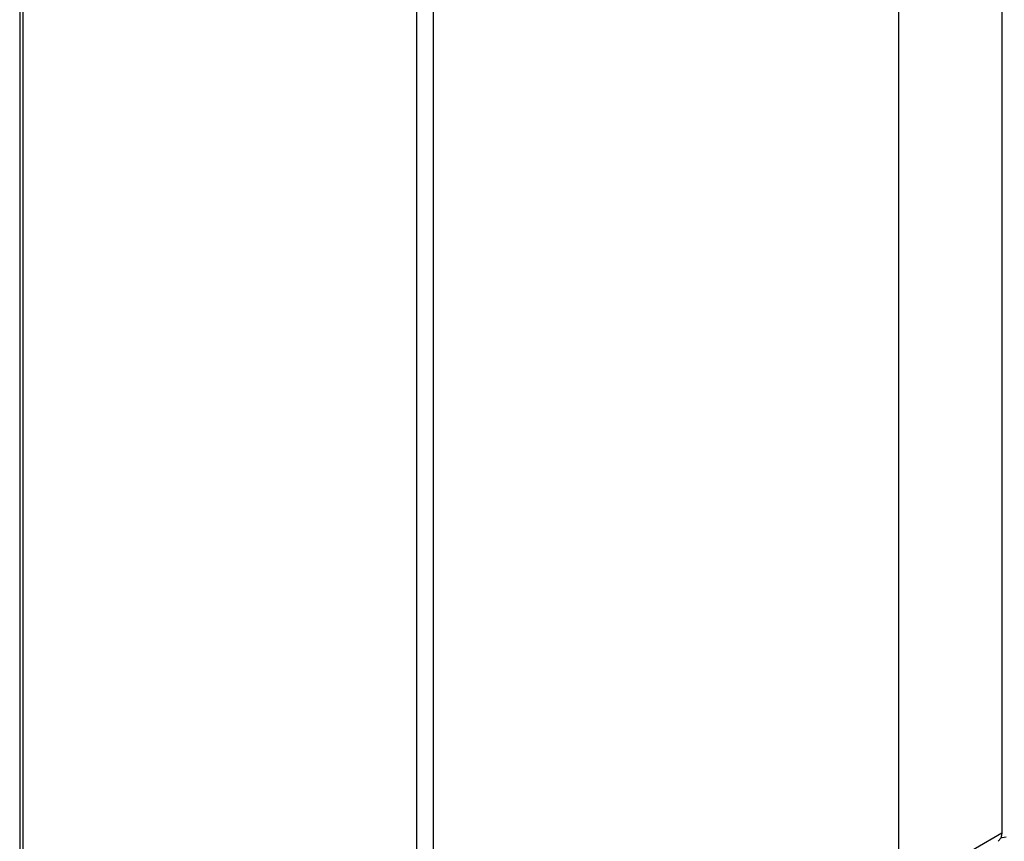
# Model space of a CAD drawing. Extents: x 0 to 594, y 0 to 420.
# Tile 3 of 35: x 211 to 296, y 73 to 143. Entities that reach past the tile are written whole.
import ezdxf

# ---------------------------------------------------------------- set-up
doc = ezdxf.new("R2010")
doc.units = 0
doc.header["$LTSCALE"] = 32.67
doc.layers.add('40000_ISO', color=7, linetype='CONTINUOUS')

msp = doc.modelspace()

# ---------------------------------------------------------------- linework, layer by layer
at = {"layer": '40000_ISO', "color": 7, "linetype": 'CONTINUOUS'}
for p, q in [((295.61, 307.759), (295.61, 73.423)), ((286.771, 68.32), (286.771, 199.341)), ((211.348, 187.85), (211.348, 65.824)), ((211.641, 65.417), (211.641, 187.681)), ((245.406, 176.275), (245.406, 45.923)), ((246.82, 176.275), (246.82, 45.923)), ((295.61, 73.423), (286.771, 68.32)), ((295.529, 73.001), (295.299, 72.736)), ((295.61, 73.423), (295.529, 73.001)), ((295.547, 73.093), (295.662, 73.053)), ((295.662, 73.053), (296.006, 73.12))]:
    msp.add_line(p, q, dxfattribs=at)

doc.saveas('drawing.dxf')
